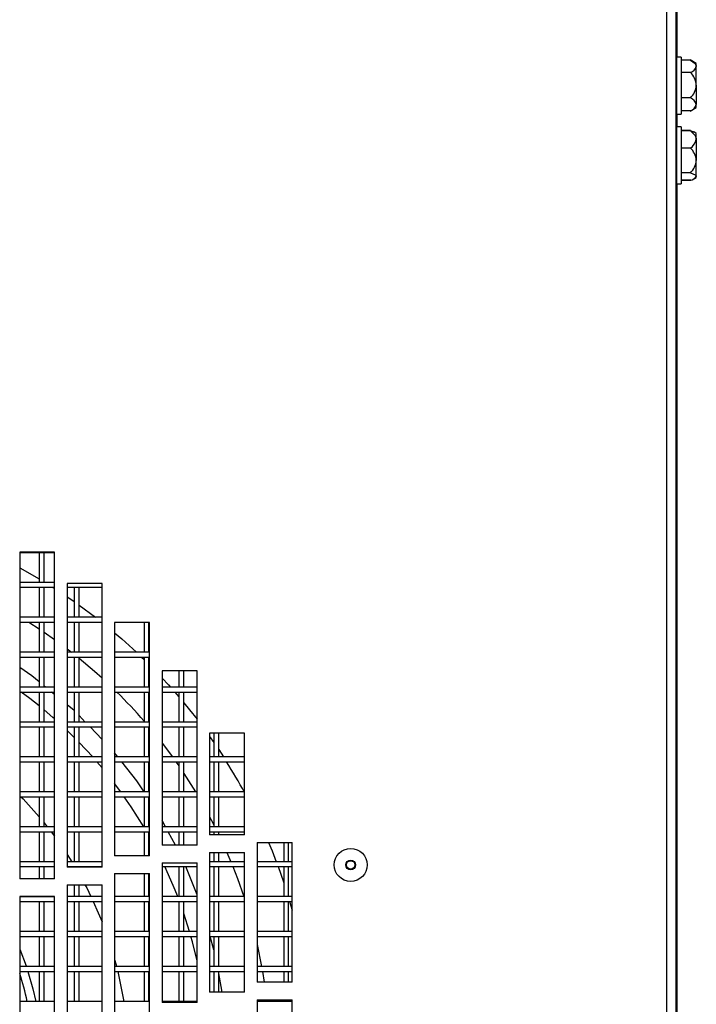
# Model space of a CAD drawing. Extents: x 21 to 164, y 8 to 115.
# Tile 8 of 53: x 35.93 to 40.78, y 20.39 to 27.44. Entities that reach past the tile are written whole.
import ezdxf

# ---------------------------------------------------------------- set-up
doc = ezdxf.new("R2010")
doc.units = 0
doc.layers.add('BODY', color=3, linetype='CONTINUOUS')

msp = doc.modelspace()

# ---------------------------------------------------------------- linework, layer by layer
at = {"layer": 'BODY', "linetype": 'CONTINUOUS'}
for p, q in [((40.5655, 13.7834), (40.5655, 65.6454)), ((40.6325, 13.7532), (40.6325, 65.6757)), ((40.6345, 64.8314), (40.6345, 14.6214)), ((40.6395, 27.1709), (40.6395, 33.0119)), ((40.6699, 27.1709), (40.6345, 27.1709)), ((40.6699, 27.1709), (40.6699, 27.0713)), ((40.7352, 27.1483), (40.6699, 27.1483)), ((40.7774, 27.1239), (40.7325, 27.1499)), ((40.6699, 27.0713), (40.6699, 26.7619)), ((40.7774, 27.104), (40.7774, 27.1239)), ((40.7774, 26.9688), (40.7774, 27.104)), ((40.7352, 27.0597), (40.6699, 27.0597)), ((40.7774, 26.9688), (40.7774, 26.8312)), ((40.7352, 26.8778), (40.6699, 26.8778)), ((40.7325, 26.783), (40.7774, 26.809)), ((40.7774, 26.809), (40.7774, 26.8312)), ((40.6345, 26.7619), (40.6699, 26.7619)), ((40.6395, 26.6709), (40.6395, 26.7619)), ((40.7352, 26.7846), (40.6699, 26.7846)), ((40.6699, 26.6709), (40.6345, 26.6709)), ((40.6699, 26.6709), (40.6699, 26.2619)), ((40.7352, 26.6457), (40.6699, 26.6457)), ((40.7352, 26.6436), (40.6699, 26.6436)), ((40.7636, 26.6319), (40.7572, 26.6356)), ((40.7774, 26.6239), (40.7636, 26.6319)), ((40.7774, 26.5815), (40.7774, 26.6239)), ((40.7774, 26.5815), (40.7774, 26.4309)), ((40.7352, 26.5195), (40.6699, 26.5195)), ((40.7774, 26.3158), (40.7774, 26.4309)), ((40.7352, 26.3423), (40.6699, 26.3423)), ((40.7636, 26.301), (40.7774, 26.309)), ((40.7774, 26.309), (40.7774, 26.3158)), ((40.6345, 26.2619), (40.6699, 26.2619)), ((40.6395, 14.4664), (40.6395, 26.2619)), ((40.7352, 26.2893), (40.6699, 26.2893)), ((40.7352, 26.2871), (40.6699, 26.2871)), ((40.7406, 26.2913), (40.7352, 26.2871)), ((36.1825, 23.6263), (35.9325, 23.6263)), ((35.9325, 23.6263), (35.9325, 21.2863)), ((35.9325, 23.6247), (36.1825, 23.6247)), ((36.0729, 23.6247), (36.0729, 23.4097)), ((36.1079, 23.4097), (36.1079, 23.6247)), ((36.1825, 21.2863), (36.1825, 23.6263)), ((35.9325, 23.5137), (36.0729, 23.4339)), ((36.1825, 23.4097), (35.9325, 23.4097)), ((35.9325, 23.3747), (36.1825, 23.3747)), ((36.0729, 23.3747), (36.0729, 23.1597)), ((36.1079, 23.1597), (36.1079, 23.3747)), ((36.1693, 23.3747), (36.1825, 23.3663)), ((36.5225, 23.4008), (36.2725, 23.4008)), ((36.2725, 23.4008), (36.2725, 21.3703)), ((36.2725, 23.3747), (36.5225, 23.3747)), ((36.3229, 23.3747), (36.3229, 23.1597)), ((36.3579, 23.1597), (36.3579, 23.3747)), ((36.5225, 21.3703), (36.5225, 23.4008)), ((36.3579, 23.2475), (36.4757, 23.1597)), ((35.9325, 23.1652), (35.9417, 23.1597)), ((36.1825, 23.1597), (35.9325, 23.1597)), ((35.9325, 23.1247), (36.1825, 23.1247)), ((35.9983, 23.1247), (36.0729, 23.0765)), ((36.0729, 23.1247), (36.0729, 22.9097)), ((36.1079, 22.9097), (36.1079, 23.1247)), ((36.5225, 23.1597), (36.2725, 23.1597)), ((36.2725, 23.1247), (36.5225, 23.1247)), ((36.3229, 23.1247), (36.3229, 22.9097)), ((36.3579, 22.9097), (36.3579, 23.1247)), ((36.8625, 23.1226), (36.6125, 23.1226)), ((36.6125, 23.1226), (36.6125, 21.4508)), ((36.8229, 23.1226), (36.8229, 22.9097)), ((36.8579, 22.9097), (36.8579, 23.1226)), ((36.8625, 21.4508), (36.8625, 23.1226)), ((36.1079, 23.0529), (36.1825, 23.0008)), ((36.1825, 22.9097), (35.9325, 22.9097)), ((35.9325, 22.8747), (36.1825, 22.8747)), ((36.0729, 22.8747), (36.0729, 22.6597)), ((36.1079, 22.6597), (36.1079, 22.8747)), ((36.5225, 22.9097), (36.2725, 22.9097)), ((36.2725, 22.8747), (36.5225, 22.8747)), ((36.3229, 22.8747), (36.3229, 22.6597)), ((36.3579, 22.6597), (36.3579, 22.8747)), ((36.8625, 22.9097), (36.6125, 22.9097)), ((36.6125, 22.8747), (36.8625, 22.8747)), ((36.8052, 22.8747), (36.8229, 22.8575)), ((36.8229, 22.8747), (36.8229, 22.6597)), ((36.8579, 22.6597), (36.8579, 22.8747)), ((36.0204, 22.7394), (35.9325, 22.8001)), ((36.9525, 22.7759), (36.9525, 21.5278)), ((37.2025, 22.7759), (36.9525, 22.7759)), ((37.0729, 22.7759), (37.0729, 22.6597)), ((37.1079, 22.6597), (37.1079, 22.7759)), ((37.2025, 21.5278), (37.2025, 22.7759)), ((36.0729, 22.6964), (36.0204, 22.7394)), ((36.1825, 22.6597), (35.9325, 22.6597)), ((36.1177, 22.6597), (36.1079, 22.6677)), ((36.5225, 22.6597), (36.2725, 22.6597)), ((36.8625, 22.6597), (36.6125, 22.6597)), ((37.2025, 22.6597), (36.9525, 22.6597)), ((35.9325, 22.6247), (36.1825, 22.6247)), ((36.0729, 22.6247), (36.0729, 22.4097)), ((36.1079, 22.4097), (36.1079, 22.6247)), ((36.1825, 22.6066), (36.1604, 22.6247)), ((36.2725, 22.6247), (36.5225, 22.6247)), ((36.3229, 22.6247), (36.3229, 22.4097)), ((36.3579, 22.4097), (36.3579, 22.6247)), ((36.6125, 22.6247), (36.8625, 22.6247)), ((36.8229, 22.6247), (36.8229, 22.4097)), ((36.8579, 22.4097), (36.8579, 22.6247)), ((36.9525, 22.6247), (37.2025, 22.6247)), ((37.0428, 22.6247), (37.0729, 22.5898)), ((37.0729, 22.6247), (37.0729, 22.4097)), ((37.1079, 22.4097), (37.1079, 22.6247)), ((36.3229, 22.4916), (36.2725, 22.5329)), ((36.4023, 22.4097), (36.3579, 22.4555)), ((36.1825, 22.4097), (35.9325, 22.4097)), ((35.9325, 22.3747), (36.1825, 22.3747)), ((36.0729, 22.3747), (36.0729, 22.1597)), ((36.1079, 22.1597), (36.1079, 22.3747)), ((36.5225, 22.4097), (36.2725, 22.4097)), ((36.2725, 22.3747), (36.5225, 22.3747)), ((36.3229, 22.2998), (36.2725, 22.349)), ((36.3229, 22.3747), (36.3229, 22.1597)), ((36.3579, 22.1597), (36.3579, 22.3747)), ((36.5225, 22.2856), (36.4362, 22.3747)), ((36.8625, 22.4097), (36.6125, 22.4097)), ((36.6125, 22.3747), (36.8625, 22.3747)), ((36.8229, 22.3747), (36.8229, 22.1597)), ((36.8579, 22.3753), (36.8625, 22.3698)), ((36.8579, 22.1597), (36.8579, 22.3747)), ((37.2025, 22.4097), (36.9525, 22.4097)), ((36.9525, 22.3747), (37.2025, 22.3747)), ((37.0729, 22.3747), (37.0729, 22.1597)), ((37.1079, 22.1597), (37.1079, 22.3747)), ((37.5425, 22.3305), (37.2925, 22.3305)), ((37.2925, 22.3305), (37.2925, 21.6013)), ((37.2925, 22.3072), (37.3229, 22.2636)), ((37.3229, 22.3305), (37.3229, 22.1597)), ((37.3579, 22.1597), (37.3579, 22.3305)), ((37.5425, 21.6013), (37.5425, 22.3305)), ((36.4552, 22.1597), (36.3579, 22.2643)), ((36.9525, 22.258), (37.0259, 22.1597)), ((37.3579, 22.2119), (37.3921, 22.1597)), ((36.1825, 22.1597), (35.9325, 22.1597)), ((36.5225, 22.1597), (36.2725, 22.1597)), ((36.6355, 22.1597), (36.6125, 22.1887)), ((36.8625, 22.1597), (36.6125, 22.1597)), ((37.2025, 22.1597), (36.9525, 22.1597)), ((37.5425, 22.1597), (37.2925, 22.1597)), ((35.9325, 22.1247), (36.1825, 22.1247)), ((36.0729, 22.1247), (36.0729, 21.9097)), ((36.1079, 21.9097), (36.1079, 22.1247)), ((36.2725, 22.1247), (36.5225, 22.1247)), ((36.3229, 22.1247), (36.3229, 21.9097)), ((36.3579, 21.9097), (36.3579, 22.1247)), ((36.5225, 22.0817), (36.486, 22.1247)), ((36.6125, 22.1247), (36.8625, 22.1247)), ((36.8229, 22.1247), (36.8229, 21.9097)), ((36.8579, 21.9097), (36.8579, 22.1247)), ((36.9525, 22.1247), (37.2025, 22.1247)), ((37.0729, 22.1247), (37.0729, 21.9097)), ((37.1079, 21.9097), (37.1079, 22.1247)), ((37.2925, 22.1247), (37.5425, 22.1247)), ((37.3229, 22.1247), (37.3229, 21.9097)), ((37.3579, 21.9097), (37.3579, 22.1247)), ((37.1079, 22.0412), (37.1913, 21.9097)), ((36.6566, 21.9097), (36.6125, 21.9689)), ((36.1825, 21.9097), (35.9325, 21.9097)), ((35.9325, 21.8747), (36.1825, 21.8747)), ((36.0729, 21.8747), (36.0729, 21.6597)), ((36.1079, 21.6597), (36.1079, 21.8747)), ((36.5225, 21.9097), (36.2725, 21.9097)), ((36.2725, 21.8747), (36.5225, 21.8747)), ((36.3229, 21.8747), (36.3229, 21.6597)), ((36.3579, 21.6597), (36.3579, 21.8747)), ((36.8625, 21.9097), (36.6125, 21.9097)), ((36.6125, 21.8747), (36.8625, 21.8747)), ((36.8229, 21.8747), (36.8229, 21.6597)), ((36.8579, 21.6597), (36.8579, 21.8747)), ((37.2025, 21.9097), (36.9525, 21.9097)), ((36.9525, 21.8747), (37.2025, 21.8747)), ((37.0729, 21.8747), (37.0729, 21.6597)), ((37.1079, 21.6597), (37.1079, 21.8747)), ((37.5425, 21.9097), (37.2925, 21.9097)), ((37.2925, 21.8747), (37.5425, 21.8747)), ((37.3229, 21.8747), (37.3229, 21.6597)), ((37.3579, 21.6597), (37.3579, 21.8747)), ((36.1825, 21.6597), (35.9325, 21.6597)), ((36.1079, 21.6877), (36.1304, 21.6597)), ((36.5225, 21.6597), (36.2725, 21.6597)), ((36.8625, 21.6597), (36.6125, 21.6597)), ((36.9769, 21.6597), (36.9525, 21.7057)), ((37.2025, 21.6597), (36.9525, 21.6597)), ((37.5425, 21.6597), (37.2925, 21.6597)), ((35.9325, 21.6247), (36.1825, 21.6247)), ((36.0729, 21.6247), (36.0729, 21.4097)), ((36.1079, 21.4097), (36.1079, 21.6247)), ((36.1576, 21.6247), (36.1825, 21.5915)), ((36.2725, 21.6247), (36.5225, 21.6247)), ((36.3229, 21.6247), (36.3229, 21.4097)), ((36.3579, 21.4097), (36.3579, 21.6247)), ((36.6125, 21.6247), (36.8625, 21.6247)), ((36.8229, 21.6247), (36.8229, 21.4508)), ((36.8579, 21.4508), (36.8579, 21.6247)), ((36.8625, 21.5888), (36.8579, 21.5969)), ((36.9525, 21.6247), (37.2025, 21.6247)), ((37.0471, 21.5278), (36.9955, 21.6247)), ((37.0729, 21.6247), (37.0729, 21.5278)), ((37.1079, 21.5278), (37.1079, 21.6247)), ((37.2925, 21.6247), (37.5425, 21.6247)), ((37.5425, 21.6013), (37.2925, 21.6013)), ((37.3229, 21.6247), (37.3229, 21.6013)), ((37.3579, 21.6013), (37.3579, 21.6247)), ((37.2025, 21.5278), (36.9525, 21.5278)), ((37.6325, 21.5464), (37.8825, 21.5464)), ((37.6325, 21.5464), (37.6325, 20.5464)), ((37.8229, 21.5464), (37.8229, 21.4097)), ((37.8579, 21.4097), (37.8579, 21.5464)), ((37.8825, 20.5464), (37.8825, 21.5464)), ((36.2725, 21.4621), (36.3058, 21.4097)), ((36.8625, 21.4508), (36.6125, 21.4508)), ((37.2925, 21.4763), (37.5425, 21.4763)), ((37.2925, 21.4763), (37.2925, 20.4763)), ((37.3229, 21.4763), (37.3229, 21.4097)), ((37.3579, 21.4097), (37.3579, 21.4763)), ((37.4158, 21.4763), (37.4441, 21.4097)), ((37.5425, 20.4763), (37.5425, 21.4763)), ((36.1825, 21.4097), (35.9325, 21.4097)), ((35.9325, 21.3747), (36.1825, 21.3747)), ((36.0729, 21.3747), (36.0729, 21.2863)), ((36.1079, 21.2863), (36.1079, 21.3747)), ((36.5225, 21.4097), (36.2725, 21.4097)), ((36.2725, 21.3747), (36.5225, 21.3747)), ((36.5225, 21.3703), (36.2725, 21.3703)), ((36.3229, 21.3747), (36.3229, 21.3703)), ((36.3579, 21.3703), (36.3579, 21.3747)), ((36.9525, 21.4028), (37.2025, 21.4028)), ((36.9525, 21.4028), (36.9525, 20.4028)), ((36.9525, 21.3747), (37.2025, 21.3747)), ((37.0729, 21.3747), (37.0729, 21.1597)), ((37.1079, 21.1597), (37.1079, 21.3747)), ((37.2025, 21.1721), (37.1224, 21.3747)), ((37.2025, 20.4028), (37.2025, 21.4028)), ((37.5425, 21.4097), (37.2925, 21.4097)), ((37.2925, 21.3747), (37.5425, 21.3747)), ((37.3229, 21.3747), (37.3229, 21.1597)), ((37.3579, 21.1597), (37.3579, 21.3747)), ((37.8825, 21.4097), (37.6325, 21.4097)), ((37.6325, 21.3747), (37.8825, 21.3747)), ((37.8229, 21.3747), (37.8229, 21.1597)), ((37.8579, 21.1597), (37.8579, 21.3747)), ((36.6125, 21.3258), (36.8625, 21.3258)), ((36.6125, 21.3258), (36.6125, 20.3258)), ((36.8229, 21.3258), (36.8229, 21.1597)), ((36.8579, 21.1597), (36.8579, 21.3258)), ((36.8625, 20.3258), (36.8625, 21.3258)), ((36.1825, 21.2863), (35.9325, 21.2863)), ((36.2725, 21.2453), (36.5225, 21.2453)), ((36.2725, 21.2453), (36.2725, 20.2453)), ((36.3229, 21.2453), (36.3229, 21.1597)), ((36.3579, 21.1597), (36.3579, 21.2453)), ((36.5225, 20.2453), (36.5225, 21.2453)), ((35.9325, 21.1613), (36.1825, 21.1613)), ((35.9325, 21.1613), (35.9325, 20.1613)), ((36.1825, 21.1597), (35.9325, 21.1597)), ((36.0729, 21.1613), (36.0729, 21.1597)), ((36.1079, 21.1597), (36.1079, 21.1613)), ((36.1825, 20.1613), (36.1825, 21.1613)), ((36.5225, 21.1597), (36.2725, 21.1597)), ((36.8625, 21.1597), (36.6125, 21.1597)), ((37.2025, 21.1597), (36.9525, 21.1597)), ((37.5425, 21.1597), (37.2925, 21.1597)), ((37.8825, 21.1597), (37.6325, 21.1597)), ((35.9325, 21.1247), (36.1825, 21.1247)), ((36.0729, 21.1247), (36.0729, 20.9097)), ((36.1079, 20.9097), (36.1079, 21.1247)), ((36.2725, 21.1247), (36.5225, 21.1247)), ((36.3229, 21.1247), (36.3229, 20.9097)), ((36.3579, 20.9097), (36.3579, 21.1247)), ((36.6125, 21.1247), (36.8625, 21.1247)), ((36.8229, 21.1247), (36.8229, 20.9097)), ((36.8579, 20.9097), (36.8579, 21.1247)), ((36.9525, 21.1247), (37.2025, 21.1247)), ((37.0729, 21.1247), (37.0729, 20.9097)), ((37.1079, 20.9097), (37.1079, 21.1247)), ((37.2925, 21.1247), (37.5425, 21.1247)), ((37.3229, 21.1247), (37.3229, 20.9097)), ((37.3579, 20.9097), (37.3579, 21.1247)), ((37.6325, 21.1247), (37.8825, 21.1247)), ((37.8229, 21.1247), (37.8229, 20.9097)), ((37.8579, 20.9097), (37.8579, 21.1247)), ((37.8651, 21.1247), (37.8825, 21.0637)), ((37.1485, 20.9097), (37.1079, 21.0381)), ((36.1825, 20.9097), (35.9325, 20.9097)), ((35.9325, 20.8747), (36.1825, 20.8747)), ((36.0729, 20.8747), (36.0729, 20.6597)), ((36.1079, 20.6597), (36.1079, 20.8747)), ((36.5225, 20.9097), (36.2725, 20.9097)), ((36.2725, 20.8747), (36.5225, 20.8747)), ((36.3229, 20.8747), (36.3229, 20.6597)), ((36.3579, 20.6597), (36.3579, 20.8747)), ((36.8625, 20.9097), (36.6125, 20.9097)), ((36.6125, 20.8747), (36.8625, 20.8747)), ((36.8229, 20.8747), (36.8229, 20.6597)), ((36.8579, 20.6597), (36.8579, 20.8747)), ((37.2025, 20.9097), (36.9525, 20.9097)), ((36.9525, 20.8747), (37.2025, 20.8747)), ((37.0729, 20.8747), (37.0729, 20.6597)), ((37.1079, 20.6597), (37.1079, 20.8747)), ((37.5425, 20.9097), (37.2925, 20.9097)), ((37.2925, 20.8747), (37.5425, 20.8747)), ((37.3229, 20.7777), (37.2966, 20.8747)), ((37.3229, 20.8747), (37.3229, 20.6597)), ((37.3579, 20.6597), (37.3579, 20.8747)), ((37.8825, 20.9097), (37.6325, 20.9097)), ((37.6325, 20.8747), (37.8825, 20.8747)), ((37.8229, 20.8747), (37.8229, 20.6597)), ((37.8579, 20.6597), (37.8579, 20.8747)), ((37.6325, 20.8176), (37.6649, 20.6597)), ((36.1825, 20.6597), (35.9325, 20.6597)), ((36.5225, 20.6597), (36.2725, 20.6597)), ((36.8625, 20.6597), (36.6125, 20.6597)), ((37.2025, 20.6597), (36.9525, 20.6597)), ((37.5425, 20.6597), (37.2925, 20.6597)), ((37.8825, 20.6597), (37.6325, 20.6597)), ((35.9325, 20.6247), (36.1825, 20.6247)), ((36.0729, 20.6247), (36.0729, 20.4097)), ((36.1079, 20.4097), (36.1079, 20.6247)), ((36.2725, 20.6247), (36.5225, 20.6247)), ((36.3229, 20.6247), (36.3229, 20.4097)), ((36.3579, 20.4097), (36.3579, 20.6247)), ((36.6125, 20.6247), (36.8625, 20.6247)), ((36.8229, 20.6247), (36.8229, 20.4097)), ((36.8579, 20.4097), (36.8579, 20.6247)), ((36.9525, 20.6247), (37.2025, 20.6247)), ((37.0729, 20.6247), (37.0729, 20.4097)), ((37.1079, 20.4097), (37.1079, 20.6247)), ((37.2925, 20.6247), (37.5425, 20.6247)), ((37.3229, 20.6247), (37.3229, 20.4763)), ((37.3819, 20.4763), (37.357, 20.6247)), ((37.3579, 20.4763), (37.3579, 20.6247)), ((37.6325, 20.6247), (37.8825, 20.6247)), ((37.6711, 20.6247), (37.6837, 20.5464)), ((37.8229, 20.6247), (37.8229, 20.5464)), ((37.8579, 20.5464), (37.8579, 20.6247)), ((37.8825, 20.5464), (37.6325, 20.5464)), ((37.5425, 20.4763), (37.2925, 20.4763)), ((36.1825, 20.4097), (35.9325, 20.4097)), ((36.5225, 20.4097), (36.2725, 20.4097)), ((36.8625, 20.4097), (36.6125, 20.4097)), ((37.2025, 20.4097), (36.9525, 20.4097)), ((37.2025, 20.4028), (36.9525, 20.4028)), ((37.6325, 20.4214), (37.8825, 20.4214)), ((37.6325, 20.4214), (37.6325, 18.2734)), ((37.8825, 20.4097), (37.6325, 20.4097)), ((37.7003, 20.4214), (37.7017, 20.4097)), ((37.8229, 20.4214), (37.8229, 20.4097)), ((37.8579, 20.4097), (37.8579, 20.4214)), ((37.8825, 18.2734), (37.8825, 20.4214))]:
    msp.add_line(p, q, dxfattribs=at)
at = {"layer": 'BODY', "linetype": 'CONTINUOUS', "flags": 128}
for points in [[(40.7352, 27.1483), (40.7688, 27.1234), (40.7771, 27.1075), (40.7774, 27.104)], [(40.7352, 26.6436), (40.7688, 26.6087), (40.7771, 26.5866), (40.7774, 26.5815)], [(40.7632, 26.6311), (40.7547, 26.6362), (40.7352, 26.6436)], [(40.7352, 26.3423), (40.7688, 26.3274), (40.7771, 26.318), (40.7774, 26.3158)], [(36.2725, 23.307), (36.2923, 23.2935), (36.3229, 23.2723)], [(36.6125, 23.049), (36.6631, 23.0054), (36.7685, 22.9097)], [(36.2725, 22.9342), (36.2918, 22.9193), (36.3042, 22.9097)], [(36.3579, 22.8669), (36.4675, 22.7744), (36.5225, 22.725)], [(36.9525, 22.7249), (36.9975, 22.6759), (37.012, 22.6597)], [(36.0729, 22.5247), (36.0047, 22.5785), (35.9431, 22.6247)], [(36.1825, 22.4319), (36.1697, 22.4432), (36.1079, 22.496)], [(37.1079, 22.5481), (37.1496, 22.497), (37.2025, 22.4294)], [(36.8234, 21.9097), (36.7703, 21.9895), (36.6632, 22.1247)], [(37.0509, 22.1247), (37.0714, 22.0953), (37.0729, 22.093)], [(35.941, 21.8747), (35.9564, 21.8589), (36.0729, 21.7299)], [(36.8215, 21.6597), (36.7309, 21.8032), (36.6817, 21.8747)], [(37.2925, 21.7314), (37.3062, 21.7054), (37.3229, 21.6729)], [(37.715, 21.5464), (37.7397, 21.4864), (37.7695, 21.4097)], [(37.064, 21.1597), (37.0322, 21.2395), (36.9726, 21.3747)], [(37.4583, 21.3747), (37.4914, 21.2895), (37.5371, 21.1597)], [(37.7826, 21.3747), (37.8207, 21.266), (37.8229, 21.2593)], [(36.4, 21.2453), (36.4122, 21.2218), (36.4431, 21.1597)], [(36.4597, 21.1247), (36.4956, 21.0439), (36.5225, 20.9782)], [(37.2025, 20.7001), (37.1693, 20.8357), (37.1586, 20.8747)], [(35.9325, 20.7835), (35.9777, 20.6639), (35.9792, 20.6597)], [(36.6125, 20.709), (36.6224, 20.6722), (36.6256, 20.6597)], [(35.9907, 20.6247), (36.0265, 20.5), (36.0472, 20.4097)], [(36.6344, 20.6247), (36.6651, 20.4804), (36.6772, 20.4097)]]:
    msp.add_lwpolyline(points, dxfattribs=at)
at = {"layer": 'BODY', "linetype": 'CONTINUOUS'}
for radius in [0.1181, 0.0344, 0.0305]:
    msp.add_circle((38.3025, 21.3864), radius, dxfattribs=at)
for centre, radius, start, end in [((40.713, 27.1231), 0.0672, 289.31473, 343.47789), ((40.6473, 26.9636), 0.1302, 2.26068, 47.53573), ((40.6336, 26.9803), 0.1443, 314.7772, 355.42639), ((40.7085, 26.8112), 0.0718, 16.1766, 68.13529), ((40.7128, 26.8473), 0.0665, 289.65337, 346.0333), ((40.6892, 26.5961), 0.0894, 300.97465, 350.59822), ((40.6366, 26.4182), 0.1414, 5.1685, 45.77663), ((40.6419, 26.4411), 0.1359, 313.37074, 355.68472), ((40.7289, 26.3462), 0.0573, 276.36565, 327.9268), ((34.0275, 19.9964), 3.6973, 40.88117, 45.30455), ((34.0275, 19.9964), 4, 28.50806, 32.14521), ((34.0199, 19.9918), 2.01, 12.00013, 17.90604)]:
    msp.add_arc(centre, radius, start, end, dxfattribs=at)

doc.saveas('drawing.dxf')
